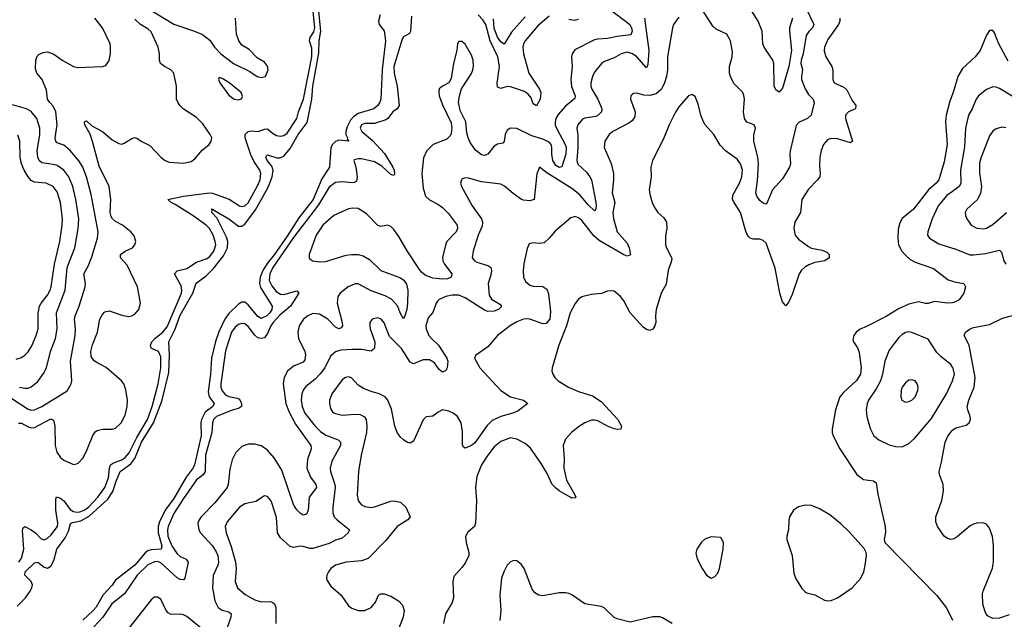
# Model space of a CAD drawing. Header units: inches. Extents: x 1649636 to 1815363, y 506543 to 641975.
# Tile 212 of 256: x 1734238 to 1740321, y 560977 to 564680. Entities that reach past the tile are written whole.
import ezdxf

# ---------------------------------------------------------------- set-up
doc = ezdxf.new("R2010")
doc.units = ezdxf.units.IN
doc.header["$MEASUREMENT"] = 0
doc.layers.add('B7536', color=7, linetype='Continuous')
doc.layers.add('B7546', color=7, linetype='Continuous')

msp = doc.modelspace()

# ---------------------------------------------------------------- linework, layer by layer
at = {"layer": 'B7536', "color": 5}
for points, elevation in [([(1734990, 564774.6), (1735190, 564651.7), (1735317.3, 564610), (1735367.6, 564587.6), (1735413.2, 564553.2), (1735442, 564510), (1735480.5, 564470), (1735559.5, 564410), (1735660.1, 564360.1), (1735705, 564330), (1735730, 564322.5), (1735756.4, 564330), (1735772.2, 564370), (1735770, 564393.2), (1735750, 564417), (1735704.2, 564444.2), (1735655.1, 564495.1), (1735610, 564523.5), (1735591.1, 564550), (1735578.5, 564590), (1735572.1, 564690)], 420), ([(1737877.3, 564750), (1738006.3, 564650), (1738018.1, 564630), (1738021.6, 564610), (1738013, 564587), (1737930, 564577), (1737870, 564562.8), (1737810, 564560.4), (1737790, 564554.8), (1737667, 564493), (1737650.2, 564470), (1737647.2, 564450), (1737650.2, 564390.2), (1737641.9, 564310), (1737647.2, 564267.2), (1737669.3, 564210), (1737666.8, 564193.2), (1737610, 564144.9), (1737565.2, 564094.8), (1737550.6, 564070), (1737546, 564050), (1737546.7, 564030), (1737553.8, 564010), (1737607, 563910), (1737613, 563890), (1737612.2, 563850), (1737587.9, 563772.1), (1737570, 563767.4), (1737550, 563779.9), (1737531.2, 563810), (1737524.7, 563850), (1737525.6, 563890), (1737521.1, 563910), (1737510, 563922.8), (1737470, 563942.2), (1737401.6, 563961.6), (1737310, 564008.3), (1737270, 564009.8), (1737250, 563997.3), (1737236.9, 563970), (1737230, 563926.6), (1737222, 563918), (1737190, 563910.7), (1737170, 563899.2), (1737130, 563849.8), (1737110, 563841.7), (1737090, 563844.9), (1737054.5, 563874.5), (1737021.5, 563921.5), (1737008.9, 563950), (1737000.4, 563980.4), (1736994, 564050), (1736960, 564120), (1736948.7, 564170), (1736954.2, 564210), (1736968.2, 564251.8), (1737030, 564348.3), (1737038.3, 564370), (1737042.3, 564390), (1737039.3, 564430), (1737030, 564460.5), (1736990, 564528), (1736970, 564544.2), (1736950, 564546), (1736942.6, 564530), (1736937.6, 564490), (1736918, 564410), (1736904.1, 564315.9), (1736889.3, 564290.7), (1736850, 564269.6), (1736830, 564252), (1736826.7, 564233.3), (1736830.3, 564210), (1736850, 564153.4), (1736902.8, 564042.8), (1736907.9, 564010), (1736902.8, 563977.3), (1736896.7, 563963.3), (1736877.8, 563942.2), (1736792.4, 563910), (1736751.6, 563868.4), (1736732.4, 563827.6), (1736723.4, 563730), (1736730, 563638.8), (1736745.3, 563590), (1736770, 563566.4), (1736821.1, 563541.1), (1736850, 563519.6), (1736884.1, 563484.1), (1736940.5, 563410), (1736942.5, 563390), (1736934.8, 563370), (1736877.1, 563310), (1736870, 563296.3), (1736850.1, 563210.1), (1736853.1, 563190), (1736862.9, 563170), (1736906.7, 563110), (1736904.2, 563090), (1736880.4, 563079.6), (1736850, 563077.1), (1736790, 563083.2), (1736742.4, 563102.4), (1736720.5, 563120.5), (1736703.1, 563143.1), (1736632.3, 563252.3), (1736581.2, 563341.2), (1736550, 563383.2), (1736530, 563401.7), (1736510, 563410.6), (1736470, 563401.6), (1736450, 563407.8), (1736381.5, 563481.5), (1736330, 563513), (1736296.4, 563516.4), (1736270, 563511.1), (1736178.5, 563470), (1736110.7, 563410), (1736069.2, 563350), (1736026.8, 563230), (1736027.1, 563207.1), (1736048, 563190), (1736090, 563183.7), (1736127.4, 563187.4), (1736254.3, 563225.7), (1736290, 563230.5), (1736330, 563229.2), (1736360.5, 563220.5), (1736399.2, 563199.2), (1736468.4, 563130), (1736590, 563086.2), (1736611.9, 563071.9), (1736627.4, 563047.4), (1736636, 563010), (1736634.6, 562930), (1736630, 562889.2), (1736618.2, 562850), (1736610, 562831.8), (1736590, 562866), (1736572.7, 562912.7), (1736534, 562954), (1736495, 562975), (1736410, 563005.2), (1736330, 563047.7), (1736310, 563049.3), (1736267.1, 563030), (1736218.3, 562990), (1736204, 562970), (1736198.5, 562930), (1736230.9, 562809.1), (1736231.6, 562788.4), (1736224.2, 562775.8), (1736210, 562769.8), (1736190, 562781), (1736140.9, 562830), (1736090, 562861.5), (1736050, 562864.5), (1736018, 562850), (1735992.2, 562830), (1735965, 562790), (1735955.5, 562750), (1735960.8, 562710), (1735999.8, 562630), (1736003.5, 562610), (1736000, 562580), (1735990, 562564.5), (1735930, 562539.8), (1735892.8, 562510), (1735873, 562470), (1735865.2, 562430), (1735882.9, 562310), (1735900.4, 562260.4), (1735941.7, 562181.7), (1736036.2, 562050), (1736039.7, 562030), (1736015.8, 561964.2), (1736012.6, 561910), (1736034.8, 561854.8), (1736067.3, 561810), (1736070.9, 561790), (1736026.7, 561730), (1736019.7, 561650), (1736010, 561625.1), (1735990, 561619.7), (1735970, 561631.2), (1735950, 561652.8), (1735930, 561685.4), (1735857.4, 561897.4), (1735810, 561973.7), (1735770, 562021.2), (1735730, 562046.9), (1735690, 562057.5), (1735650, 562058.1), (1735610, 562043.7), (1735573.6, 562006.4), (1735550, 561961.3), (1735535.7, 561904.3), (1735525.6, 561810), (1735519.2, 561790), (1735444.7, 561695.3), (1735359.3, 561610), (1735345.9, 561590), (1735339.4, 561570), (1735345, 561530), (1735356.1, 561510), (1735430, 561429.5), (1735452.9, 561392.9), (1735461.5, 561370), (1735466.3, 561330), (1735461.8, 561310), (1735433.2, 561246.8), (1735429.6, 561170), (1735444.1, 561090), (1735464, 561050), (1735490, 561033.4), (1735530, 561023.5), (1735544.1, 561010), (1735543.3, 560990), (1735513.3, 560906.7)], 420), ([(1739097.2, 564750), (1739144.6, 564650), (1739135.4, 564630), (1739112.1, 564607.9), (1739097.4, 564582.6), (1739078, 564470), (1739066.2, 564430), (1739064.6, 564410), (1739074.8, 564370), (1739067, 564330), (1739068.3, 564310), (1739090, 564252.6), (1739110, 564217.3), (1739140.3, 564190), (1739146.7, 564166.7), (1739128.2, 564090), (1739104.9, 564070), (1739053.9, 564046.1), (1739034, 564026), (1738997.2, 563870), (1738995, 563850), (1739000.3, 563790), (1738993.8, 563770), (1738950, 563696.3), (1738887.8, 563630), (1738854.3, 563545.7), (1738850, 563540.9), (1738830, 563546.3), (1738810, 563562.6), (1738791.1, 563590), (1738785.2, 563610), (1738795.2, 563684.8), (1738801.9, 563790), (1738798.9, 563830), (1738773.3, 563926.7), (1738773.9, 563966.1), (1738784.2, 564010), (1738774.5, 564030), (1738730, 564047.8), (1738715.4, 564070), (1738708.8, 564111.2), (1738715.1, 564190), (1738712.4, 564212.4), (1738704.5, 564230), (1738650, 564285.1), (1738628.7, 564330), (1738623.8, 564350), (1738623.7, 564390), (1738638.6, 564450), (1738640.7, 564480.7), (1738628.8, 564548.8), (1738605.6, 564590), (1738540.8, 564620.8), (1738519.3, 564639.3), (1738449.3, 564750)], 460), ([(1739011.9, 564690), (1738994.4, 564630), (1738993, 564610), (1739006, 564490), (1738989.5, 564390), (1738950, 564256), (1738930, 564232.7), (1738910, 564246), (1738898.7, 564270), (1738897.5, 564410), (1738891.5, 564430), (1738836.8, 564510), (1738828.4, 564530), (1738825.7, 564610), (1738801, 564670), (1738750, 564749.8)], 440), ([(1734190, 562339.3), (1734290, 562274.2), (1734310, 562268.5), (1734330, 562270.6), (1734375.3, 562290), (1734531.6, 562388.4), (1734555.6, 562430), (1734561.1, 562450), (1734553.1, 562570), (1734581.7, 562730), (1734583.6, 562770), (1734577.1, 562830), (1734579.9, 562850), (1734606.5, 562910), (1734642.9, 563030), (1734645, 563050), (1734634.6, 563110), (1734661.6, 563158.4), (1734684.3, 563215.7), (1734719.8, 563330), (1734723.4, 563370), (1734679.7, 563599.7), (1734650.9, 563710), (1734628.6, 563770), (1734606.6, 563806.6), (1734550, 563872.4), (1734510, 563904.5), (1734470, 563919.8), (1734461.1, 563930), (1734457.7, 563950), (1734470.4, 564030), (1734460.7, 564110), (1734445.5, 564145.5), (1734422, 564170), (1734409.9, 564190), (1734404.1, 564244.1), (1734376.9, 564310), (1734343.5, 564350), (1734336.3, 564376.3), (1734338.2, 564430), (1734346, 564454), (1734356.1, 564463.9), (1734383.3, 564476.7), (1734410, 564481.7), (1734450, 564466.3), (1734501.3, 564430), (1734570, 564390.2), (1734594.5, 564385.5), (1734750, 564390.7), (1734770, 564396), (1734791.7, 564428.3), (1734798.4, 564470), (1734798.4, 564510), (1734796.2, 564530), (1734750, 564629.4), (1734702, 564690)], 440), ([(1734222.1, 561057.9), (1734273.5, 561110), (1734303.2, 561150), (1734313.8, 561170), (1734316.9, 561190), (1734310, 561210.6), (1734269.8, 561250), (1734271.3, 561270), (1734330, 561325.6), (1734350, 561330.2), (1734390, 561298.1), (1734410, 561293.1), (1734430, 561305.4), (1734450, 561339.6), (1734467.6, 561410), (1734519.6, 561480.4), (1734539.3, 561520.7), (1734552.1, 561567.9), (1734564.9, 561575.1), (1734616.1, 561583.9), (1734667, 561613), (1734782.4, 561717.6), (1734813.8, 561766.2), (1734833.3, 561830), (1734859.7, 561890), (1734924, 561936), (1734949.8, 561970.2), (1734990, 562070.5), (1735063.8, 562190), (1735116.5, 562323.5), (1735158.9, 562501.1), (1735163.6, 562610), (1735159, 562690), (1735196.5, 562763.5), (1735230, 562855.7), (1735306.9, 562990), (1735328.2, 563051.8), (1735390, 563096.9), (1735436.3, 563143.6), (1735498, 563222), (1735521.1, 563270), (1735523.1, 563310), (1735516.3, 563336.3), (1735456.1, 563456), (1735424.2, 563490), (1735426.3, 563506.3), (1735422, 563510), (1735432, 563510), (1735441, 563501), (1735530, 563450.6), (1735590, 563403.8), (1735610, 563404.2), (1735630, 563418), (1735694.8, 563505.2), (1735738.8, 563581.2), (1735775, 563650), (1735798, 563710), (1735803.9, 563750), (1735795, 563775), (1735767.7, 563810), (1735759.3, 563830), (1735761.9, 563838.1), (1735770, 563846), (1735826.7, 563826.7), (1735845.8, 563825.8), (1735870, 563837.5), (1735910, 563883.9), (1735958, 563970), (1736014.5, 564045.5), (1736042.4, 564190), (1736050, 564270), (1736085.7, 564474.3), (1736087.9, 564550), (1736098.8, 564610), (1736086.4, 564730)], 360), ([(1734233.6, 561330), (1734250, 561355), (1734264.7, 561410), (1734254.8, 561525.2), (1734259.2, 561540.8), (1734270, 561549.3), (1734310, 561529.6), (1734335.8, 561510), (1734370, 561474.2), (1734390, 561467.7), (1734410, 561476.8), (1734430, 561496), (1734471.3, 561550), (1734473.9, 561570), (1734461.6, 561650), (1734461.4, 561718.6), (1734466.1, 561733.9), (1734490, 561724.5), (1734510, 561707.5), (1734550, 561654.4), (1734570, 561642.4), (1734590, 561637.7), (1734610, 561639.4), (1734636.9, 561650), (1734663.1, 561670), (1734720.9, 561730), (1734763.7, 561790), (1734787.2, 561850), (1734793.4, 561910), (1734799.9, 561930), (1734817.2, 561942.8), (1734870, 561960.6), (1734890, 561975.6), (1734915.3, 562004.7), (1734961.4, 562098.6), (1735028, 562210), (1735055.7, 562290), (1735093.9, 562430), (1735111, 562530), (1735110, 562596.9), (1735096.1, 562630), (1735051.2, 562651.2), (1735046.2, 562670), (1735055.3, 562690), (1735072.9, 562710), (1735122.3, 562750), (1735150, 562783.6), (1735237.1, 562990), (1735240.1, 563010), (1735236.5, 563036.5), (1735194, 563110), (1735210.6, 563129.4), (1735270, 563142.5), (1735330, 563181.6), (1735390, 563202.4), (1735410, 563215.1), (1735438.2, 563250), (1735449.3, 563290), (1735446.7, 563310), (1735432.8, 563350), (1735409.9, 563390), (1735390, 563411.5), (1735310, 563469.3), (1735198.9, 563538.9), (1735174, 563550), (1735153.6, 563570), (1735250.3, 563589.7), (1735410, 563611), (1735430, 563607.8), (1735531.2, 563571.2), (1735595.5, 563530), (1735610, 563525.5), (1735630, 563530.2), (1735650, 563548.6), (1735710, 563656.9), (1735722.9, 563690), (1735727.4, 563730), (1735721.1, 563750), (1735685.1, 563805.1), (1735665.7, 563845.7), (1735630.7, 563950), (1735631.6, 563970), (1735650, 563990.1), (1735670, 563993.3), (1735710.9, 563989.1), (1735750, 564003.6), (1735770, 564006.3), (1735799.6, 563979.7), (1735825, 563965), (1735850, 563960.5), (1735870, 563963.9), (1735890, 563979.5), (1735949.7, 564070), (1735959.6, 564110), (1735991.1, 564190), (1736042, 564450), (1736043.6, 564503.6), (1736028.2, 564550), (1736032.1, 564570), (1736054.7, 564605.3), (1736060.5, 564630), (1736051.2, 564730)], 380), ([(1736466, 564710), (1736454.9, 564670), (1736459.1, 564650), (1736490, 564610.8), (1736497.1, 564550), (1736476.4, 564370), (1736470.1, 564190), (1736462.4, 564170), (1736450.2, 564150), (1736424.9, 564130), (1736330, 564100.7), (1736300.1, 564079.9), (1736281.6, 564058.4), (1736261.4, 564018.6), (1736253, 563990), (1736252.9, 563970), (1736262.7, 563950), (1736261.8, 563941.8), (1736271.8, 563930), (1736210, 563935.8), (1736190, 563928.3), (1736171.4, 563910), (1736161.1, 563890), (1736152.4, 563770), (1736104, 563696), (1736050.9, 563570), (1735963.1, 563456.9), (1735890, 563342.2), (1735810, 563227.9), (1735766.4, 563173.6), (1735740.6, 563130), (1735723, 563090), (1735719.5, 563050), (1735726.7, 563026.8), (1735797, 562910), (1735795.1, 562890), (1735782.9, 562870), (1735765.7, 562850), (1735730, 562833.4), (1735710, 562847.4), (1735650, 562919), (1735630, 562934.3), (1735610, 562936.1), (1735590, 562923.5), (1735530, 562864.3), (1735505.3, 562830), (1735468.9, 562751.1), (1735447.7, 562692.3), (1735422.7, 562590), (1735417.8, 562490), (1735402.3, 562382.3), (1735409.7, 562349.7), (1735440.1, 562310), (1735430.9, 562290), (1735384.2, 562255.8), (1735362.1, 562210), (1735357.7, 562190), (1735359.2, 562110), (1735317.6, 561930), (1735310, 561912.7), (1735266.4, 561853.6), (1735190, 561722.6), (1735136.6, 561650), (1735101.5, 561578.5), (1735094.3, 561550), (1735092.7, 561510), (1735117, 561430), (1735112.6, 561410), (1735050, 561406), (1735030, 561399.9), (1735012.6, 561387.4), (1734950, 561311.4), (1734830, 561218), (1734810, 561188.2), (1734753.1, 561126.9), (1734710, 561052.3), (1734692.4, 561030), (1734627.8, 560972.2)], 360), ([(1736658.1, 564701.9), (1736652.7, 564607.3), (1736646.2, 564593.8), (1736610, 564574.5), (1736600.5, 564559.5), (1736550.1, 564390), (1736551, 564350), (1736569.1, 564270), (1736582.6, 564150), (1736571, 564130), (1736544.1, 564110), (1736513.1, 564070), (1736499.1, 564060.9), (1736430, 564039.1), (1736370, 564037.9), (1736350.3, 564030), (1736342.3, 564010), (1736351.3, 563990), (1736415.5, 563935.5), (1736492.5, 563852.5), (1736543.3, 563770), (1736552.2, 563750), (1736554.1, 563725.9), (1736550, 563718), (1736530, 563723.9), (1736475.8, 563775.8), (1736430, 563802.4), (1736350, 563821.2), (1736330, 563821.4), (1736305.4, 563814.6), (1736302.4, 563810), (1736314.4, 563770), (1736322.6, 563710), (1736317.8, 563682.2), (1736306, 563674), (1736290, 563672.7), (1736230, 563678.9), (1736190, 563674.8), (1736150, 563646.5), (1736083.1, 563536.9), (1735930, 563334.1), (1735801.7, 563150), (1735783, 563110), (1735780.2, 563070), (1735795.1, 563035.1), (1735822.1, 563002.1), (1735850, 562984.1), (1735870, 562981.6), (1735950, 563005.8), (1735963.5, 562990), (1735911.7, 562910), (1735845.5, 562854.5), (1735804, 562810), (1735789.3, 562790), (1735770, 562741.4), (1735750, 562715.8), (1735730, 562709.9), (1735710, 562715.4), (1735690, 562731.3), (1735650, 562784.8), (1735630, 562800.7), (1735610, 562802.6), (1735590, 562796.3), (1735570, 562781.8), (1735547, 562750), (1735510, 562634.5), (1735480.3, 562430), (1735480.9, 562410), (1735488.4, 562388.4), (1735510, 562363.1), (1735530, 562352.7), (1735582.3, 562342.3), (1735595.2, 562335.2), (1735609.4, 562310), (1735608, 562290), (1735590, 562279.2), (1735550, 562267.9), (1735454.7, 562230), (1735436.1, 562210), (1735429.1, 562190), (1735425.4, 562130), (1735386.2, 561990), (1735383.5, 561890), (1735370.6, 561869.4), (1735330, 561838.2), (1735250, 561723.6), (1735189.7, 561630), (1735154.5, 561550), (1735151, 561530), (1735153.3, 561490), (1735177.1, 561430), (1735210, 561381.5), (1735230, 561363.8), (1735267.2, 561347.2), (1735278.1, 561330), (1735258, 561230), (1735250, 561220.8), (1735230, 561222.1), (1735210, 561232.3), (1735110, 561324.6), (1735090, 561333.1), (1735070, 561332.4), (1735030, 561312.7), (1734963.2, 561250), (1734886.3, 561133.7), (1734808.4, 561071.6), (1734751.2, 560988.9), (1734696.6, 560930)], 380), ([(1738097.7, 564690), (1738123.7, 564490), (1738117.7, 564402.3), (1738110, 564381.6), (1738050.6, 564450.6), (1738023.5, 564470), (1737990, 564480.2), (1737953.7, 564470), (1737910, 564444), (1737850, 564421.6), (1737831.7, 564410), (1737790, 564355.4), (1737777.7, 564330), (1737766.8, 564290), (1737766.8, 564270), (1737772, 564250), (1737808.8, 564190), (1737827.1, 564150), (1737833.6, 564130), (1737832.6, 564110), (1737812.4, 564090), (1737797.1, 564082.9), (1737728.8, 564071.2), (1737715.3, 564064.7), (1737685.3, 564030), (1737680.3, 564010), (1737686.7, 563966.7), (1737687.1, 563890), (1737679.8, 563810), (1737686.8, 563786.8), (1737738.7, 563738.7), (1737760.5, 563710), (1737769.5, 563690), (1737796.8, 563550), (1737799.3, 563530), (1737795.6, 563504.4), (1737790, 563498.4), (1737750, 563536.1), (1737697.7, 563597.7), (1737650, 563637.6), (1737494.4, 563734.4), (1737450, 563769.2), (1737432.8, 563727.2), (1737415.8, 563570), (1737390, 563560.3), (1737350, 563564.4), (1737338.7, 563570), (1737286.5, 563606.5), (1737232.7, 563652.7), (1737210, 563663.1), (1737090, 563679.1), (1737010, 563701.1), (1736990, 563702.9), (1736970, 563695.1), (1736960.4, 563670), (1736967.4, 563650), (1737032.8, 563530), (1737090.7, 563450.7), (1737096.8, 563430), (1737094.4, 563405.6), (1737070.2, 563350), (1737039.3, 563250), (1737034, 563210), (1737047.3, 563190), (1737062, 563182), (1737130, 563162.3), (1737149.1, 563149.1), (1737153.3, 563133.3), (1737150.2, 563110.2), (1737132.9, 563050), (1737138.1, 562978.1), (1737153.6, 562953.6), (1737203.6, 562923.6), (1737213.7, 562910), (1737210, 562905.1), (1737196.4, 562890), (1737170, 562879.8), (1737130, 562877.3), (1737110, 562885.1), (1736990, 562961.5), (1736950, 562978.5), (1736910, 562978.2), (1736870, 562969.8), (1736830, 562951.8), (1736819, 562941), (1736810, 562929.6), (1736790, 562872.3), (1736760.8, 562839.2), (1736747.3, 562790), (1736749.3, 562770), (1736766.2, 562730), (1736781.5, 562710), (1736826.1, 562670), (1736875.9, 562590), (1736883, 562570), (1736878.1, 562530), (1736870, 562514.2), (1736850, 562503.5), (1736830, 562520.4), (1736801.3, 562561.3), (1736770, 562578.7), (1736730, 562579.1), (1736670, 562554), (1736650, 562565.6), (1736596.2, 562650), (1736523.1, 562723.1), (1736490, 562807.3), (1736471.2, 562830), (1736450, 562837.7), (1736414.8, 562830), (1736401.6, 562810), (1736401.3, 562790), (1736404.2, 562770), (1736432.2, 562690), (1736429, 562651), (1736419.7, 562640.3), (1736410, 562633.3), (1736350, 562642.3), (1736290, 562643.4), (1736222.2, 562637.8), (1736190, 562628.3), (1736159, 562601), (1736122.8, 562530), (1736093.2, 562490), (1736062.2, 562457.8), (1736005.7, 562414.3), (1735988.6, 562391.4), (1735980.1, 562370), (1735976, 562330), (1735982.2, 562290), (1735999.8, 562250), (1736062.6, 562170), (1736095.7, 562135.7), (1736130, 562114.2), (1736205.1, 562085.1), (1736219.7, 562070), (1736219.8, 562050), (1736165.9, 561954.1), (1736156.1, 561910), (1736157.6, 561890), (1736184.8, 561810), (1736186.4, 561790), (1736173.5, 561670), (1736173.5, 561633.5), (1736181.8, 561610), (1736198.8, 561590), (1736275.5, 561530), (1736266.9, 561510), (1736230, 561477.5), (1736190, 561465.5), (1736150, 561445.4), (1736050, 561413.6), (1736030, 561414.3), (1735990, 561427.2), (1735970, 561428.8), (1735930, 561420.4), (1735910, 561427.1), (1735850, 561479.8), (1735830, 561509.7), (1735824.7, 561604.7), (1735795.3, 561695.3), (1735790, 561709.4), (1735770, 561734.5), (1735750, 561739.3), (1735696.7, 561703.3), (1735630, 561689.6), (1735596.3, 561670), (1735520.7, 561579.3), (1735507.9, 561550), (1735514.2, 561510), (1735545.4, 561425.4), (1735571.4, 561330), (1735575.9, 561290), (1735569.2, 561210), (1735584.6, 561170), (1735632, 561130), (1735690, 561096.2), (1735730, 561085.2), (1735786.6, 561086.6), (1735801.3, 561081.3), (1735812.6, 561072.6), (1735820.2, 561050), (1735821.2, 560950)], 440), ([(1738310, 564695.4), (1738277.3, 564650), (1738270, 564628.7), (1738241, 564450), (1738239.4, 564370), (1738233.7, 564330), (1738222.2, 564290), (1738202.4, 564250), (1738170, 564221.9), (1738130, 564211), (1738092.9, 564212.9), (1738050, 564225.1), (1738030, 564224.5), (1738021.4, 564218.6), (1738013.4, 564210), (1738010.4, 564190), (1738040.3, 564110), (1738037.8, 564082.3), (1738023.4, 564056.6), (1738000.3, 564039.8), (1737903.1, 563990), (1737880.3, 563970), (1737853.4, 563930), (1737848.9, 563890), (1737891.9, 563791.9), (1737905.4, 563730), (1737907.1, 563690), (1737897.7, 563610), (1737915.3, 563550), (1737902.1, 563490), (1737907.1, 563452.9), (1737930, 563370.3), (1737990, 563300.3), (1738004.1, 563270), (1738012.4, 563227.6), (1737990, 563219.8), (1737970, 563226.6), (1737817.1, 563317.1), (1737785.7, 563345.7), (1737710, 563438.9), (1737690, 563455.8), (1737670, 563464.8), (1737643.8, 563456.2), (1737546.8, 563373.2), (1737510, 563331.1), (1737477.6, 563302.4), (1737450, 563297.3), (1737410, 563301.1), (1737384.8, 563295.2), (1737373.5, 563266.5), (1737352.5, 563172.5), (1737348, 563128), (1737350.3, 563090), (1737362.2, 563062.2), (1737390, 563040.3), (1737410, 563034.6), (1737470, 563031.7), (1737494.9, 563014.9), (1737505.8, 562985.8), (1737517.6, 562877.6), (1737513.3, 562830), (1737490, 562804.3), (1737470, 562800.5), (1737390, 562829.9), (1737370, 562832.5), (1737350, 562830.9), (1737310, 562814.8), (1737269.7, 562790.3), (1737190.2, 562730), (1737130, 562659.7), (1737054, 562606), (1737048.7, 562590), (1737081.3, 562530), (1737210.9, 562390), (1737270, 562351.3), (1737350.8, 562330), (1737378, 562310), (1737316.5, 562263.5), (1737290, 562251.4), (1737210, 562229.9), (1737156, 562204), (1737126.3, 562173.7), (1737050, 562067.1), (1737030, 562050.8), (1736990, 562033.6), (1736980.4, 562040.4), (1736974.3, 562054.3), (1736974.2, 562134.2), (1736966.3, 562190), (1736942, 562230), (1736916, 562250), (1736890, 562261.3), (1736850, 562269.7), (1736823.2, 562256.8), (1736790, 562232), (1736750, 562226.6), (1736730, 562209.3), (1736670, 562076), (1736650, 562063.6), (1736630, 562069.6), (1736610, 562084.2), (1736590, 562102.4), (1736569.7, 562130), (1736556.4, 562170), (1736534.5, 562274.5), (1736511.8, 562330), (1736495.1, 562350), (1736459, 562370), (1736410, 562383), (1736362.4, 562402.4), (1736330, 562423.6), (1736287.4, 562467.4), (1736270, 562474), (1736250, 562469.7), (1736230, 562455.6), (1736167.2, 562370), (1736152.6, 562330), (1736151.5, 562310), (1736158, 562278), (1736170, 562257.6), (1736180.5, 562250), (1736230, 562236.5), (1736310, 562243.2), (1736341.4, 562241.4), (1736367.7, 562227.7), (1736378.7, 562210), (1736382.8, 562170), (1736380.2, 562130), (1736347.2, 561990), (1736332.1, 561890), (1736323.8, 561743.8), (1736329.1, 561710), (1736337.1, 561697.1), (1736350, 561684), (1736370, 561673.8), (1736410, 561667.5), (1736430, 561670.2), (1736530, 561705.5), (1736550, 561707.6), (1736590, 561699.6), (1736623.1, 561670), (1736650.5, 561610), (1736636, 561590), (1736570, 561549.8), (1736498.6, 561461.4), (1736390, 561352.9), (1736350, 561337.4), (1736256, 561330), (1736188.2, 561310), (1736159.5, 561290), (1736144.9, 561270), (1736136, 561250), (1736133.4, 561230), (1736136.9, 561216.9), (1736161.1, 561181.1), (1736225.1, 561125.1), (1736270, 561060.4), (1736290, 561044.9), (1736330, 561030.3), (1736370, 561030.3), (1736409.4, 561050), (1736436.6, 561083.4), (1736455.1, 561124.9), (1736470, 561134), (1736490, 561133.1), (1736530, 561119.6), (1736578.4, 561090), (1736603.6, 561063.6), (1736614, 561030), (1736607.6, 560990), (1736574.4, 560905.6)], 460), ([(1739304.2, 564690), (1739304.3, 564670), (1739296.8, 564650), (1739230, 564558.3), (1739210.2, 564510), (1739207.7, 564487.7), (1739217.2, 564450), (1739255.4, 564390), (1739260.6, 564370), (1739260.8, 564310), (1739270, 564290.5), (1739330, 564262.6), (1739347.6, 564247.6), (1739380.9, 564180.9), (1739403.7, 564150), (1739402, 564130), (1739358, 564110), (1739338.7, 564090), (1739339, 564070), (1739383, 563930), (1739370, 563918.4), (1739290, 563944.8), (1739253, 563947), (1739230, 563938.9), (1739204.2, 563910), (1739188.3, 563871.7), (1739180.2, 563830), (1739178.2, 563778.2), (1739183.6, 563730), (1739180.3, 563710), (1739167.2, 563690), (1739110, 563632.8), (1739070.2, 563570), (1739060.9, 563490), (1739027.6, 563430), (1739020.7, 563390), (1739029.3, 563350), (1739050, 563324.6), (1739110, 563278.7), (1739129, 563269), (1739195.8, 563255.8), (1739224.4, 563244.4), (1739238.4, 563230), (1739238, 563210), (1739212.7, 563190), (1739150, 563180.3), (1739113.6, 563166.4), (1739088, 563152), (1739067, 563133), (1739052.8, 563110), (1739010, 562982.7), (1738990, 562937.2), (1738970, 562913.2), (1738950, 562937.2), (1738934, 562990), (1738904.2, 563144.2), (1738850, 563299.6), (1738830, 563316.9), (1738810, 563323.5), (1738770, 563323.5), (1738750, 563329.7), (1738740.4, 563340.4), (1738726.1, 563366.1), (1738690.6, 563490), (1738650.8, 563550), (1738642.3, 563570), (1738643.3, 563596.7), (1738684.1, 563670), (1738698.6, 563710), (1738702.4, 563750), (1738691.5, 563790), (1738670, 563818.7), (1738598.3, 563870), (1738565.5, 563905.5), (1738526.9, 563970), (1738473.3, 564030), (1738461.7, 564050), (1738446.2, 564090), (1738430, 564159), (1738410, 564205.2), (1738390, 564218), (1738370, 564209.3), (1738310, 564140.7), (1738290, 564109.5), (1738250.1, 564029.9), (1738216.2, 563943.8), (1738147.2, 563810), (1738136.5, 563770), (1738139.2, 563710), (1738126.7, 563630), (1738133.9, 563593.9), (1738145.3, 563550), (1738159.1, 563519.1), (1738181.1, 563490), (1738216.7, 563456.7), (1738233.4, 563430), (1738236.5, 563390), (1738227.9, 563347.9), (1738227.6, 563290), (1738233.1, 563270), (1738266, 563206), (1738265.6, 563190), (1738243.1, 563130), (1738232.7, 563047.3), (1738200.6, 562990), (1738170.2, 562890), (1738165.2, 562850), (1738167, 562810), (1738162.4, 562790), (1738150, 562769.5), (1738130, 562760.7), (1738110, 562766), (1738090, 562780.7), (1738009.8, 562869.8), (1737970, 562943.7), (1737950, 562969.4), (1737910, 563002.7), (1737890, 563006), (1737870, 563002.7), (1737832.1, 562987.9), (1737770, 562981.8), (1737710, 562968.4), (1737690, 562953), (1737670, 562927.1), (1737639, 562870), (1737615.1, 562790), (1737568.3, 562670), (1737528.2, 562530), (1737526.4, 562510), (1737532.4, 562490), (1737543, 562470), (1737564.9, 562450), (1737629.3, 562409.3), (1737690, 562383.2), (1737776.6, 562356.6), (1737830, 562322), (1737932.2, 562210), (1737954.9, 562170), (1737950.8, 562150), (1737931.5, 562148.5), (1737910, 562153.5), (1737870, 562169.1), (1737810, 562202), (1737790, 562207.3), (1737770, 562206.5), (1737730, 562190.7), (1737696.5, 562170), (1737650, 562132.1), (1737610, 562089.7), (1737594.5, 562050), (1737601.4, 561970), (1737598.8, 561910), (1737616.9, 561836.9), (1737666, 561750), (1737672.7, 561730), (1737670, 561726.6), (1737650, 561725.1), (1737639.3, 561730), (1737570, 561769.8), (1737547.8, 561787.8), (1737528.2, 561810), (1737497.6, 561877.6), (1737459.4, 561939.4), (1737394.1, 562034.1), (1737361.4, 562061.4), (1737310, 562089.2), (1737270, 562096.8), (1737210, 562074.6), (1737170, 562042), (1737129.7, 561990.3), (1737091.9, 561930), (1737062.1, 561857.9), (1737053.4, 561790), (1737060.1, 561710), (1737054.9, 561570), (1737048.2, 561550), (1737005.8, 561514.2), (1736992.8, 561487.2), (1736995.5, 561450), (1737012.1, 561390), (1737011.9, 561370), (1736990, 561324.2), (1736970, 561295.6), (1736919.3, 561240.7), (1736914.9, 561210), (1736918.8, 561110), (1736910, 561080.7), (1736868.9, 561010), (1736855.3, 560950)], 480), ([(1737510, 564701.2), (1737438.8, 564641.2), (1737360.9, 564550), (1737350.1, 564530), (1737346.1, 564510), (1737350.1, 564470), (1737382.4, 564350), (1737448.8, 564250), (1737456.6, 564230), (1737453.4, 564190), (1737430, 564148.7), (1737410, 564160.7), (1737397.3, 564197.3), (1737379.9, 564219.9), (1737356.4, 564236.4), (1737270, 564265.3), (1737250, 564266.7), (1737210, 564255.1), (1737190, 564263.7), (1737188.6, 564288.6), (1737202.5, 564390), (1737192.9, 564450), (1737143.6, 564550), (1737117.3, 564650), (1737099.2, 564679.2), (1737070, 564709.6)], 380), ([(1737361.6, 564698.4), (1737276.4, 564603.6), (1737230, 564528.3), (1737210, 564543.5), (1737190, 564571.8), (1737170, 564628.5), (1737165.7, 564685.7)], 360), ([(1734230, 562188.3), (1734250, 562188), (1734290, 562165), (1734310, 562159.8), (1734330, 562161), (1734430, 562214.2), (1734447.3, 562207.3), (1734454.7, 562170), (1734458.2, 562050), (1734468.1, 562008.1), (1734490, 561975), (1734510, 561959.3), (1734570, 561933.4), (1734590, 561935.8), (1734598.7, 561941.3), (1734630, 561974), (1734655.2, 562024.8), (1734689.1, 562110.9), (1734705.3, 562134.7), (1734717.2, 562142.8), (1734750, 562151.8), (1734810, 562151.8), (1734830, 562156.9), (1734866, 562190), (1734890, 562236.4), (1734901.9, 562290), (1734903.2, 562330), (1734894.5, 562394.5), (1734882.2, 562430), (1734866.6, 562450), (1734772.1, 562532.1), (1734710, 562563.8), (1734695.8, 562575.8), (1734680.4, 562600.4), (1734676.7, 562630), (1734687.7, 562672.3), (1734719.4, 562750), (1734733.1, 562830), (1734750, 562859.5), (1734765.1, 562874.9), (1734790, 562882), (1734870, 562854.2), (1734910, 562846.9), (1734930, 562850.2), (1734950, 562861.5), (1734974.5, 562890), (1734983.9, 562930), (1734966.2, 563030), (1734902.8, 563162.8), (1734860.5, 563210), (1734861.6, 563230), (1734889.5, 563250), (1734934.5, 563270), (1734949.6, 563290), (1734955.6, 563310), (1734945.3, 563345.3), (1734925.6, 563370), (1734872.8, 563410), (1734830, 563433.5), (1734811.9, 563450), (1734804.3, 563464.3), (1734797.6, 563490), (1734800.6, 563570), (1734790.5, 563650), (1734730, 563775.1), (1734688.1, 563928.1), (1734672.7, 563972.7), (1734641.6, 564030), (1734639, 564050), (1734650, 564055.5), (1734684.5, 564024.5), (1734750, 563989.5), (1734810, 563938.3), (1734850, 563915), (1734870, 563911.3), (1734883.7, 563916.3), (1734930, 563947), (1734950, 563952.7), (1734966.9, 563946.9), (1734989, 563929), (1735042.7, 563902.7), (1735110, 563830.2), (1735131.8, 563811.8), (1735160.6, 563800.6), (1735250, 563793.1), (1735296.9, 563803.1), (1735320.4, 563819.6), (1735366.3, 563873.6), (1735409.6, 563910), (1735421.3, 563930), (1735424.2, 563950), (1735415.4, 563970), (1735370, 564035.8), (1735330, 564075.1), (1735248.4, 564130), (1735227.6, 564150), (1735215, 564170), (1735207.4, 564190), (1735206, 564270), (1735190, 564349.3), (1735171.3, 564370), (1735133.3, 564390), (1735107.2, 564410), (1735100.9, 564430), (1735101.8, 564470), (1735093.6, 564510), (1735050, 564604.2), (1735030, 564622.4), (1734983.9, 564650), (1734950, 564683.1)], 420), ([(1737690, 564681.7), (1737664.4, 564675.6), (1737630, 564681.5)], 380), ([(1740000, 564220.5), (1739983.6, 564176.4), (1739960.8, 564090), (1739956.4, 564050), (1739968.3, 563910), (1739950, 563802), (1739915.9, 563690), (1739899.7, 563670), (1739851.3, 563628.7), (1739759.7, 563510), (1739688.7, 563451.3), (1739674.7, 563425.3), (1739665.7, 563385.7), (1739662.6, 563330), (1739666.8, 563290), (1739687.8, 563250), (1739710, 563224.7), (1739739.5, 563199.5), (1739770, 563181.6), (1739883.5, 563143.5), (1739973.9, 563073.9), (1740000, 563064.7)], 520), ([(1734237, 562410), (1734270, 562403.3), (1734290, 562405.1), (1734310, 562413), (1734350, 562445.8), (1734386.2, 562493.8), (1734404.6, 562530), (1734429.1, 562630), (1734458.7, 562710), (1734468.7, 562770), (1734465.8, 562870), (1734519.7, 563010), (1734531.7, 563150), (1734578, 563270), (1734599, 563390), (1734602.9, 563450), (1734585.7, 563570), (1734565.9, 563650), (1734541.7, 563710), (1734510, 563750.6), (1734470, 563778.4), (1734445.9, 563785.9), (1734375.8, 563795.8), (1734358.2, 563810), (1734349.9, 563830), (1734346.9, 563870), (1734361.7, 563970), (1734362.3, 564010), (1734343.2, 564070), (1734310, 564113.6), (1734279.5, 564130), (1734194.4, 564154.4)], 460), ([(1734216.2, 562583.8), (1734250, 562594.2), (1734270, 562607.5), (1734290.8, 562629.2), (1734314, 562666), (1734340.5, 562730), (1734351.6, 562770), (1734353.2, 562866.8), (1734359.9, 562910), (1734370.4, 562929.6), (1734410, 562979.3), (1734426.7, 563010), (1734431.7, 563030), (1734453, 563170), (1734485.4, 563310), (1734501.5, 563410), (1734502.2, 563450), (1734491, 563550), (1734470, 563616.4), (1734445.1, 563650), (1734400.9, 563670), (1734330, 563675.5), (1734310, 563687.6), (1734289.9, 563709.9), (1734265.7, 563750), (1734248.8, 563790), (1734241.5, 563830), (1734238.6, 563930), (1734226.3, 563966.3)], 480), ([(1740000, 563619.5), (1739965.4, 563594.6), (1739912.1, 563530), (1739875.8, 563450), (1739848.9, 563370), (1739847, 563350), (1739858, 563330), (1739915.4, 563295.4), (1740000, 563269.1)], 540), ([(1740000, 562931.3), (1739970, 562928.2), (1739890, 562939), (1739850, 562926.4), (1739833.5, 562926.5), (1739790, 562937), (1739730, 562923), (1739666.5, 562893.5), (1739590, 562847.1), (1739470, 562784), (1739430, 562767.8), (1739405.5, 562750), (1739390.4, 562730), (1739384.9, 562704.9), (1739388, 562690), (1739413.3, 562653.3), (1739423.5, 562623.5), (1739436.3, 562530), (1739432.1, 562490), (1739408.3, 562451.7), (1739324.8, 562375.2), (1739304.7, 562350), (1739277.1, 562270), (1739257.6, 562150), (1739257.6, 562130), (1739264.2, 562110), (1739304.3, 562030), (1739409, 561870), (1739450, 561840.9), (1739512.5, 561832.5), (1739530, 561818.8), (1739538.9, 561750), (1739584.7, 561550), (1739585.7, 561514.3), (1739578, 561470), (1739582, 561450), (1739903.9, 561123.9), (1739960.7, 561050), (1739992.3, 560990), (1740000, 560971.1)], 520), ([(1740000, 562534.4), (1739990.5, 562550.5), (1739930, 562597.3), (1739904.2, 562624.2), (1739850, 562705.7), (1739750, 562748.7), (1739730, 562752.3), (1739710, 562747.3), (1739690, 562735.6), (1739670, 562717.3), (1739610, 562639.7), (1739583.5, 562570), (1739568.8, 562490), (1739556.4, 562450), (1739530, 562399.8), (1739482, 562330), (1739474.2, 562310), (1739468, 562270), (1739471.5, 562230), (1739483.9, 562183.9), (1739494.4, 562150), (1739514, 562110), (1739545.5, 562085.5), (1739610, 562054.6), (1739650, 562044.6), (1739690, 562042.6), (1739730, 562062), (1739766.6, 562093.4), (1739870, 562216.1), (1739963, 562370), (1740000, 562448.6)], 540), ([(1740000, 561471.3), (1739990, 561469.7), (1739970, 561475.6), (1739950, 561489.6), (1739906.9, 561550), (1739897.6, 561577.6), (1739897.6, 561610), (1739934.2, 561710), (1739945.1, 561770), (1739942.4, 561810), (1739919.7, 561870), (1739917.4, 561890), (1739933.5, 561946.5), (1739955.9, 562070), (1739972, 562108), (1739997.5, 562142.5), (1740000, 562144.2)], 520), ([(1738269, 560950), (1738210, 560986.6), (1738192.8, 560992.8), (1738150, 560991.3), (1738010, 560958.7), (1737930, 560978.9), (1737910, 560988.2), (1737847.9, 561047.9), (1737830, 561055.1), (1737730, 561073), (1737650, 561127.6), (1737630, 561135.6), (1737610, 561140.5), (1737570, 561140.5), (1737470, 561121.7), (1737445.6, 561125.6), (1737420.7, 561140.7), (1737403.2, 561163.2), (1737353.8, 561290), (1737336.4, 561316.4), (1737310, 561338.3), (1737290, 561339.7), (1737270, 561331.2), (1737249.5, 561310.5), (1737228.1, 561270), (1737214.7, 561230), (1737204.6, 561124.6), (1737210.2, 561030), (1737205.2, 560970)], 520), ([(1735360.3, 560920.2), (1735270, 560993.7), (1735250, 561005), (1735230, 561009.1), (1735186, 561006), (1735170, 561007.8), (1735155.5, 561015.5), (1735143.2, 561030), (1735110, 561101.5), (1735090, 561113.6), (1735070, 561112.8), (1735050, 561097.3), (1734835.5, 560824.5)], 420)]:
    msp.add_lwpolyline(points, dxfattribs=dict(at, elevation=elevation))
for points, elevation in [([(1735470, 564322), (1735465.4, 564310), (1735474.5, 564290), (1735530, 564214), (1735563.6, 564190), (1735590, 564185.1), (1735608.1, 564191.9), (1735615, 564205), (1735605.4, 564230), (1735530, 564292.8), (1735490, 564316)], 420), ([(1739750, 562455.6), (1739730, 562452.8), (1739710, 562437.6), (1739690.4, 562410), (1739684, 562390), (1739682, 562350), (1739688.4, 562330), (1739710, 562318.4), (1739730, 562321.3), (1739750, 562330.4), (1739769.6, 562350), (1739786, 562390), (1739787.6, 562410), (1739782.9, 562430), (1739770, 562449.3)], 560), ([(1739090, 561680.5), (1739050, 561671.8), (1739019.1, 561650), (1738994.4, 561610), (1738988.6, 561588.6), (1738987, 561530), (1738977.6, 561490), (1738977.6, 561470), (1739010.4, 561370), (1739021.4, 561261.4), (1739030, 561231), (1739070, 561167.7), (1739090, 561146), (1739100.6, 561140.6), (1739150, 561127), (1739210, 561094.9), (1739230, 561090.4), (1739250, 561092), (1739290, 561108.9), (1739381.3, 561170), (1739434, 561230), (1739452.2, 561270), (1739461.1, 561310), (1739469.7, 561370), (1739468, 561390), (1739454.4, 561414.4), (1739359.3, 561519.3), (1739310, 561566.9), (1739242, 561622), (1739178.2, 561658.2), (1739130, 561678.5)], 520), ([(1738510, 561486), (1738470, 561472.3), (1738450, 561453.2), (1738422, 561410), (1738415.9, 561384.1), (1738423, 561350), (1738454, 561290), (1738481, 561250), (1738510, 561231), (1738530, 561238.8), (1738550, 561261), (1738562, 561290), (1738583.7, 561410), (1738585.2, 561450), (1738570, 561482)], 520)]:
    msp.add_lwpolyline(points, close=True, dxfattribs=dict(at, elevation=elevation))
at = {"layer": 'B7546', "color": 5}
for points, elevation in [([(1740343.9, 564423.9), (1740284.5, 564535.5), (1740259.6, 564599.6), (1740250, 564614), (1740230, 564614), (1740210, 564585.2), (1740171.4, 564490), (1740140.3, 564450), (1740061.5, 564378.5), (1740033.4, 564330), (1740011.6, 564251.5), (1740000, 564220.5)], 520), ([(1740370, 564208.2), (1740290, 564254), (1740270, 564263.1), (1740250, 564265.4), (1740210, 564249.7), (1740162, 564210), (1740146.2, 564190), (1740122.4, 564130), (1740099.7, 564090), (1740080.6, 564010), (1740073.8, 563893.8), (1740049.6, 563750.4), (1740051.2, 563668.8), (1740042.2, 563650), (1740000, 563619.5)], 540), ([(1740330, 564012.1), (1740304.5, 564015.5), (1740270, 564005.7), (1740250, 563991.2), (1740230, 563962.9), (1740174.6, 563825.4), (1740167.2, 563792.8), (1740167.1, 563732.9), (1740178.8, 563650), (1740173.1, 563606.9), (1740152, 563568), (1740088.5, 563510), (1740079.5, 563490), (1740080.4, 563470), (1740088.4, 563450), (1740116.4, 563410), (1740150, 563391.6), (1740190, 563388.2), (1740210, 563391.6), (1740250, 563415.2), (1740334.7, 563490)], 560), ([(1740000, 563269.1), (1740010, 563266), (1740108.4, 563228.4), (1740130, 563226.8), (1740205.2, 563234.8), (1740290, 563256.1), (1740304.2, 563244.2), (1740318.4, 563190), (1740330, 563170.7)], 540), ([(1740000, 563064.7), (1740010, 563061.1), (1740070.2, 563050.2), (1740080.9, 563030), (1740070.2, 562990), (1740042.6, 562950), (1740007.8, 562932.2), (1740000, 562931.3)], 520), ([(1740000, 562144.2), (1740021.4, 562158.6), (1740084.7, 562175.2), (1740102.9, 562190), (1740111.2, 562210), (1740109.7, 562230), (1740094.7, 562270), (1740092, 562290), (1740100.8, 562330), (1740134.5, 562410), (1740140.8, 562470), (1740103.2, 562670), (1740072.9, 562730), (1740080.9, 562750), (1740109.9, 562770.1), (1740130, 562778), (1740230, 562798.2), (1740310, 562835.8), (1740430, 562870.2)], 520), ([(1740000, 562448.6), (1740000.7, 562450), (1740012.2, 562490), (1740005.3, 562525.3), (1740000, 562534.4)], 540), ([(1740350, 561003.6), (1740290, 560983.6), (1740250, 560982), (1740217.6, 560997.6), (1740201.7, 561021.7), (1740188, 561070), (1740186.7, 561133.3), (1740189.7, 561150.3), (1740246.7, 561293.3), (1740254, 561330), (1740253.6, 561433.6), (1740248.2, 561488.2), (1740230, 561539), (1740210, 561564), (1740190, 561572), (1740150, 561569.6), (1740130, 561563.6), (1740110, 561553.6), (1740030, 561485.1), (1740010, 561473), (1740000, 561471.3)], 520)]:
    msp.add_lwpolyline(points, dxfattribs=dict(at, elevation=elevation))

doc.saveas('drawing.dxf')
